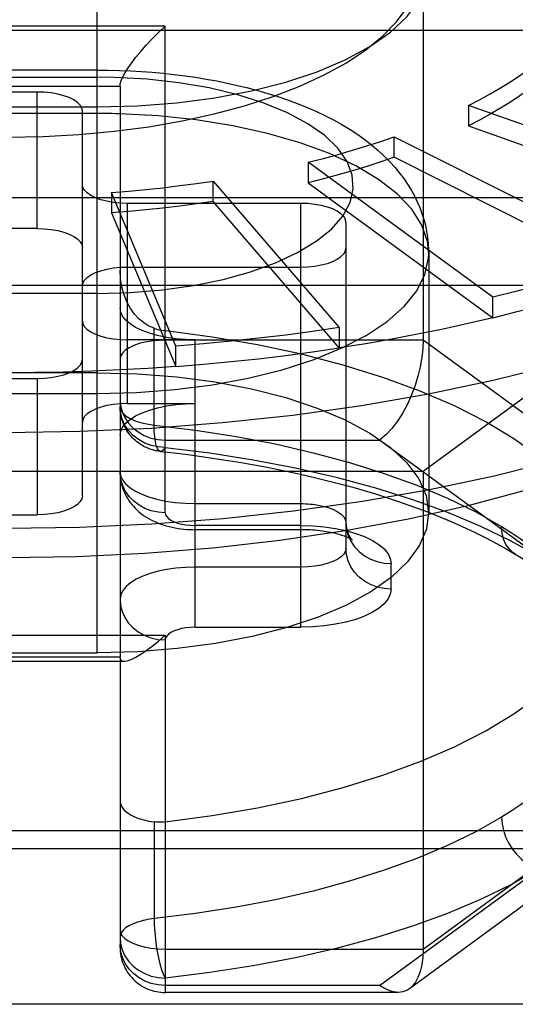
# Model space of a CAD drawing. Header units: inches. Extents: x 0 to 198, y 0 to 128.
# Tile 77 of 102: x 85.491 to 85.62, y 89.139 to 89.397. Entities that reach past the tile are written whole.
import ezdxf

# ---------------------------------------------------------------- set-up
doc = ezdxf.new("R2010")
doc.units = ezdxf.units.IN
doc.header["$LTSCALE"] = 10.8720930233
doc.header["$MEASUREMENT"] = 0
doc.linetypes.add('HIDDEN', pattern=[0.2, 0.1, -0.1])
doc.layers.get('0').update_dxf_attribs({"linetype": 'CONTINUOUS'})
doc.layers.add('DEFAULT_2', color=8, linetype='HIDDEN')

msp = doc.modelspace()

# ---------------------------------------------------------------- linework, layer by layer
at = {"color": 3, "linetype": 'Continuous'}
msp.add_line((41.3727865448, 89.3940006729), (89.8527865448, 89.3940006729), dxfattribs=at)
at = {"layer": 'DEFAULT_2', "color": 8, "linetype": 'HIDDEN'}
for p, q in [((85.5108574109, 89.231245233), (85.5108574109, 89.53022574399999)), ((85.5960267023, 89.43787638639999), (85.5960267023, 89.3129914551)), ((85.52860544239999, 89.3950586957), (85.4459282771, 89.3950586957)), ((85.52860544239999, 89.2678589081), (85.52860544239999, 89.3950586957)), ((85.5108574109, 89.3836151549), (85.4636133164, 89.3836151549)), ((85.4636150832, 89.38177082), (85.5108375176, 89.3817708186)), ((85.5153329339, 89.3817074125), (85.5108375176, 89.3817708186)), ((85.4577393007, 89.37936271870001), (85.5167944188, 89.37936271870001)), ((85.5167944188, 89.37936271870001), (85.5167944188, 89.15423061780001)), ((85.4951408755, 89.3778605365), (85.479392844, 89.3778605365)), ((85.4951408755, 89.3421791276), (85.4951408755, 89.3778605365)), ((85.4636133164, 89.37397086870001), (85.5108574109, 89.37397086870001)), ((85.5069518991, 89.27229736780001), (85.5069518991, 89.37286898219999)), ((85.6079037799, 89.3743587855), (85.6079037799, 89.3690065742)), ((85.6817938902, 89.3481559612), (85.6079037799, 89.3743587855)), ((85.6079037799, 89.3690065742), (85.6817938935, 89.3428037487)), ((85.588493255, 89.3608033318), (85.588493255, 89.3661555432)), ((85.588493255, 89.3661555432), (85.6504944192, 89.3349282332)), ((85.650494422, 89.3295760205), (85.588493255, 89.3608033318)), ((85.56600701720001, 89.3595014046), (85.56600701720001, 89.3541491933)), ((85.6142353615, 89.324198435), (85.56600701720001, 89.3595014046)), ((85.7047865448, 89.3582645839), (85.5960267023, 89.2786527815)), ((85.5411282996, 89.34924634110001), (85.5411282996, 89.3545985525)), ((85.5411282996, 89.3545985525), (85.5741184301, 89.316292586)), ((85.56600701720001, 89.3541491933), (85.6142353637, 89.31884622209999)), ((85.6466841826, 89.3502106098), (85.32778654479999, 89.3502106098)), ((85.5146130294, 89.3515959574), (85.5146130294, 89.3462437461)), ((85.5313625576, 89.3114509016), (85.5146130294, 89.3515959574)), ((85.5640385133, 89.34874313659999), (85.5187629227, 89.34874313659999)), ((85.5187629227, 89.2964232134), (85.5187629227, 89.34874313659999)), ((85.5741184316, 89.310940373), (85.5411282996, 89.34924634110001)), ((85.5640385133, 89.23790954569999), (85.5640385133, 89.34874313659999)), ((85.5146130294, 89.3462437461), (85.5313625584, 89.3060986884)), ((85.4951408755, 89.3421791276), (85.479392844, 89.3421791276)), ((85.5758495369, 89.3437515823), (85.5758495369, 89.258597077)), ((85.59747158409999, 89.3356446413), (85.59747158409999, 89.2678499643)), ((85.5187629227, 89.3321046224), (85.5640385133, 89.3321046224)), ((85.1737889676, 89.32738302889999), (85.8006817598, 89.32738302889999)), ((85.5108556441, 89.32519987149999), (85.4636332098, 89.32519987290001)), ((85.614235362, 89.3188462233), (85.614235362, 89.32419843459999)), ((85.5741184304, 89.3162925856), (85.5741184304, 89.3109403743)), ((85.5257212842, 89.2907827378), (85.5257212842, 89.3160837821)), ((85.53647945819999, 89.3130617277), (85.5187629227, 89.3130617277)), ((85.5960267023, 89.3129914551), (85.52860544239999, 89.3129914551)), ((85.5313625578, 89.3060986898), (85.5313625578, 89.3114509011)), ((85.53647945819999, 89.23790954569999), (85.53647945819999, 89.3130617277)), ((85.7047865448, 89.23337965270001), (85.5960267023, 89.3129914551)), ((85.5108574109, 89.3044546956), (85.4636133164, 89.3044546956)), ((85.479392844, 89.30298722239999), (85.4951408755, 89.30298722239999)), ((85.4951408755, 89.30298722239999), (85.4951408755, 89.2673058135)), ((85.5187629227, 89.2964232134), (85.53647945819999, 89.2964232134)), ((85.52860544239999, 89.2868314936), (85.5846615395, 89.2868314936)), ((85.6262465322, 89.25639155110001), (85.5846615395, 89.2868314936)), ((85.5960267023, 89.2786527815), (85.37850701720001, 89.2786527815)), ((85.5960267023, 89.2786527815), (85.5960267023, 89.1537678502)), ((85.53647945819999, 89.27024403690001), (85.5640385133, 89.27024403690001)), ((85.479392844, 89.2673058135), (85.4951408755, 89.2673058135)), ((85.5640385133, 89.2634245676), (85.5364794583, 89.2634245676)), ((85.5640372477, 89.2645311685), (85.53647954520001, 89.2645311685)), ((85.5876605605, 89.2478931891), (85.5876605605, 89.25454752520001)), ((85.5640385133, 89.2536055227), (85.53647945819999, 89.2536055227)), ((85.53647954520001, 89.23790954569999), (85.5640372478, 89.23790954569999)), ((85.4459282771, 89.2358350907), (85.52860544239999, 89.2358350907)), ((85.52860544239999, 89.2358350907), (85.52860544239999, 89.1424020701)), ((85.4636133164, 89.231245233), (85.5108574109, 89.231245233)), ((85.5960267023, 89.1537678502), (85.7047865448, 89.23337965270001)), ((85.4565797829, 89.2290156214), (85.51795391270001, 89.2290156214)), ((85.5167944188, 89.2301222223), (85.4577393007, 89.2301222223)), ((85.6975332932, 89.22031350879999), (85.5924387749, 89.14338471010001)), ((85.5257212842, 89.1870050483), (85.5257212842, 89.161704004)), ((85.8006817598, 89.1846573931), (85.1737889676, 89.1846573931)), ((85.159271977, 89.18007027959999), (85.8151987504, 89.18007027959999)), ((85.5846615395, 89.14424640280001), (85.6262457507, 89.1746858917)), ((85.52860544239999, 89.1537678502), (85.5960267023, 89.1537678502)), ((85.5846615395, 89.14424640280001), (85.52860544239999, 89.14424640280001)), ((85.5894210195, 89.14240206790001), (85.52860544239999, 89.14240206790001)), ((85.8151987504, 89.1393113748), (85.159271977, 89.1393113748))]:
    msp.add_line(p, q, dxfattribs=at)
for points in [[(85.4872668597, 89.3660307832), (85.4967255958, 89.3662063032), (85.506049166, 89.3667245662), (85.5152744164, 89.3675895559), (85.5242908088, 89.36878932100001), (85.5330251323, 89.370320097), (85.54140225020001, 89.37216130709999), (85.5493268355, 89.37429294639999), (85.55678624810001, 89.3767095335), (85.5637631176, 89.3794093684), (85.57017630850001, 89.3823611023), (85.5759511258, 89.38554267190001), (85.5810508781, 89.3889245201), (85.5854209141, 89.3924795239), (85.58904041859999, 89.3961783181), (85.59187344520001, 89.39999245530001), (85.5939107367, 89.4038920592), (85.595130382, 89.4078475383), (85.5955344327, 89.4117869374)], [(85.5108574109, 89.37397086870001), (85.5213877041, 89.3742454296), (85.5316145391, 89.37503757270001), (85.5416112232, 89.3763596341), (85.5511578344, 89.378174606), (85.56009803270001, 89.3804661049), (85.5683143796, 89.3831845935), (85.5756556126, 89.3862871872), (85.5820668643, 89.3897375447), (85.5874702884, 89.3935089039), (85.59178355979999, 89.39752964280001), (85.59490278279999, 89.401741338), (85.5968148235, 89.406077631), (85.59746561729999, 89.4105770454)], [(85.7530148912, 89.40108227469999), (85.7522638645, 89.3926446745), (85.75017140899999, 89.3846968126), (85.7467460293, 89.3768320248), (85.74200509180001, 89.3690901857), (85.73597263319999, 89.36151054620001), (85.7286792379, 89.35413153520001), (85.7201618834, 89.3469905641), (85.7104637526, 89.3401238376), (85.6996340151, 89.33356617), (85.6877275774, 89.3273508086), (85.67480480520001, 89.32150926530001), (85.6609312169, 89.3160711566), (85.64617715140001, 89.31106405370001), (85.6306174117, 89.3065133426), (85.6143308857, 89.30244209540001), (85.5974001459, 89.2988709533), (85.5799110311, 89.2958180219), (85.5619522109, 89.2932987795), (85.5436147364, 89.29132599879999), (85.5249915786, 89.2899096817), (85.5061771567, 89.28905700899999), (85.4872668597, 89.28877230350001)], [(85.5167944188, 89.37936271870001), (85.5168784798, 89.38003487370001), (85.51713425, 89.38085941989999), (85.5175624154, 89.3818277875), (85.5181609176, 89.3829317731), (85.5189290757, 89.3841587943), (85.5198634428, 89.385500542), (85.5209626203, 89.3869447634), (85.5222197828, 89.38847897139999), (85.5236365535, 89.39008954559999), (85.5251861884, 89.3917458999), (85.5268392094, 89.39341562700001), (85.52860544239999, 89.3950586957)], [(85.5108574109, 89.3836151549), (85.5137433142, 89.3835917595), (85.5166274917, 89.3835215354), (85.5195069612, 89.3834044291), (85.5223783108, 89.38324041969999), (85.5252369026, 89.383029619), (85.5280835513, 89.382771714), (85.53091896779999, 89.38246614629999), (85.5337385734, 89.3821128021), (85.53653841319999, 89.3817115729), (85.5393174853, 89.3812619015), (85.5420733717, 89.38076332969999), (85.5448062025, 89.38021478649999), (85.5475177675, 89.3796145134), (85.5501999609, 89.37896277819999), (85.5528425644, 89.378260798), (85.5554549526, 89.3775044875), (85.5580493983, 89.37668746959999), (85.5606035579, 89.3758138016), (85.56309560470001, 89.3748892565), (85.5655423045, 89.373905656), (85.5679627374, 89.3728510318), (85.5703220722, 89.3717362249), (85.5725926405, 89.37057271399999), (85.57478587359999, 89.3693535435), (85.5769153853, 89.3680678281), (85.5789447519, 89.3667352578), (85.5808452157, 89.3653774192), (85.5826294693, 89.3639897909), (85.5842971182, 89.3625768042), (85.5858584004, 89.36113353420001), (85.5873327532, 89.35964262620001), (85.5886845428, 89.3581433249), (85.5898787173, 89.3566900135), (85.5909648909, 89.3552385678), (85.5919719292, 89.3537550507), (85.5928936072, 89.3522493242), (85.5937352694, 89.35071321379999), (85.59448678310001, 89.34916729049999), (85.5951407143, 89.3476367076), (85.5957086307, 89.3461060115), (85.5961953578, 89.3445690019), (85.5966036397, 89.3430206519), (85.5969355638, 89.3414516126), (85.5971888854, 89.3398676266), (85.5973624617, 89.338270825), (85.5974551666, 89.3366637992), (85.59747158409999, 89.335644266)], [(85.6079037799, 89.3743587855), (85.610798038, 89.375860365), (85.6135854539, 89.37739557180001), (85.6162671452, 89.3789650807), (85.618839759, 89.38056686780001), (85.6212999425, 89.3821989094), (85.6236488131, 89.3838618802)], [(85.5108556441, 89.32519987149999), (85.5195144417, 89.3254412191), (85.5278846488, 89.32613065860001), (85.53603019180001, 89.32727988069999), (85.5437592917, 89.3288538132), (85.5509350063, 89.3308353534), (85.5574567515, 89.33318228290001), (85.5632024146, 89.33586379), (85.5680996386, 89.3388285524), (85.5720486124, 89.3420339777), (85.5750095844, 89.34542306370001), (85.5769112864, 89.3489444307), (85.57774845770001, 89.3525386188), (85.57748214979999, 89.35614843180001), (85.5761421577, 89.3597156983), (85.5737243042, 89.36318094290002), (85.570291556, 89.3664908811), (85.5658745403, 89.3695875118), (85.5605660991, 89.3724255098), (85.554430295, 89.3749516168), (85.5475840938, 89.3771316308), (85.5401210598, 89.3789205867), (85.5321754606, 89.38029751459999), (85.5239334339, 89.38122196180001), (85.5153329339, 89.3817074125)], [(85.6236488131, 89.3785096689), (85.6212999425, 89.3768466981), (85.618839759, 89.37521465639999), (85.6162671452, 89.3736128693), (85.6135854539, 89.37204336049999), (85.610798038, 89.3705081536), (85.6079037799, 89.3690065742)], [(85.5069518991, 89.37286898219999), (85.5067978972, 89.3736625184), (85.50636998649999, 89.3744163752), (85.5056576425, 89.37513862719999), (85.5046924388, 89.3758050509), (85.5034905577, 89.37639792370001), (85.5020876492, 89.3769058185), (85.5005107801, 89.3773136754), (85.4988018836, 89.3776146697), (85.4970182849, 89.3777954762), (85.4951408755, 89.3778605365)], [(85.5166536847, 89.3721673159), (85.5156887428, 89.3721923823), (85.5147231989, 89.37221289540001), (85.5137571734, 89.3722288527), (85.5127907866, 89.37224025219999), (85.511824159, 89.3722470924), (85.4636133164, 89.3722493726)], [(85.59747158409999, 89.3356446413), (85.5971605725, 89.338743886), (85.5956926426, 89.3430253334), (85.5930397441, 89.3472036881), (85.5892389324, 89.3512205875), (85.5843432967, 89.35501992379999), (85.5784212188, 89.3585486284), (85.5715554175, 89.3617574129), (85.5638417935, 89.3646014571), (85.55538808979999, 89.367041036), (85.5463123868, 89.36904207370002), (85.5367414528, 89.37057661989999), (85.5268089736, 89.37162324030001), (85.5166536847, 89.3721673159)], [(85.56600701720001, 89.3595014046), (85.5699419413, 89.3604940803), (85.5738036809, 89.36153379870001), (85.5775938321, 89.3626210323), (85.5813076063, 89.363754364), (85.5849402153, 89.3649323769), (85.588493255, 89.3661555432)], [(85.588493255, 89.3608033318), (85.5849402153, 89.35958016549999), (85.5813076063, 89.35840215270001), (85.5775938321, 89.3572688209), (85.5738036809, 89.3561815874), (85.5699419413, 89.35514186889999), (85.56600701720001, 89.3541491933)], [(85.5187629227, 89.34874313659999), (85.5168852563, 89.34880822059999), (85.5151014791, 89.3489890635), (85.5133924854, 89.3492901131), (85.5118155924, 89.3496980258), (85.5104127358, 89.3502059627), (85.50921095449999, 89.3507988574), (85.5082458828, 89.35146527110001), (85.5075336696, 89.352187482), (85.507105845, 89.3529412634), (85.5069518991, 89.3537346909)], [(85.5146130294, 89.3515959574), (85.5191140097, 89.35195999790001), (85.5235842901, 89.3523788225), (85.52802575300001, 89.3528526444), (85.5324327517, 89.3533808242), (85.5367996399, 89.3539627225), (85.5411282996, 89.3545985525)], [(85.5411282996, 89.34924634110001), (85.5367996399, 89.34861051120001), (85.5324327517, 89.34802861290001), (85.52802575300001, 89.3475004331), (85.5235842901, 89.3470266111), (85.5191140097, 89.3466077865), (85.5146130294, 89.3462437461)], [(85.5758495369, 89.3437515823), (85.575695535, 89.3445451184), (85.5752676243, 89.34529897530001), (85.5745552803, 89.3460212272), (85.5735900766, 89.34668765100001), (85.5723881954, 89.3472805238), (85.570985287, 89.3477884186), (85.5694084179, 89.34819627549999), (85.5676995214, 89.34849726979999), (85.5659159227, 89.3486780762), (85.5640385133, 89.34874313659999)], [(85.4951408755, 89.3421791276), (85.49701854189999, 89.3421140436), (85.4988023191, 89.3419332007), (85.5005113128, 89.3416321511), (85.5020882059, 89.3412242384), (85.5034910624, 89.3407163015), (85.5046928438, 89.3401234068), (85.5056579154, 89.3394569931), (85.5063701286, 89.33873478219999), (85.50679795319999, 89.3379810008), (85.5069518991, 89.3371875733)], [(85.5640385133, 89.3321046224), (85.5659161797, 89.3321697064), (85.5676999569, 89.3323505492), (85.5694089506, 89.3326515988), (85.5709858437, 89.3330595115), (85.57238870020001, 89.3335674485), (85.57359048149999, 89.3341603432), (85.5745555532, 89.3348267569), (85.5752677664, 89.3355489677), (85.575695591, 89.3363027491), (85.5758495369, 89.3370961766)], [(85.5108574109, 89.29903991), (85.52107608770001, 89.2992955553), (85.5311520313, 89.3000589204), (85.5409445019, 89.3013193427), (85.5503167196, 89.3030592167), (85.5591377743, 89.3052542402), (85.5672844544, 89.3078737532), (85.5746429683, 89.3108811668), (85.5811105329, 89.31423447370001), (85.58659681, 89.3178868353), (85.5910251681, 89.3217872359), (85.5943337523, 89.3258811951), (85.5964763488, 89.33011152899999), (85.5974230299, 89.33441914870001), (85.59747158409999, 89.335644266)], [(85.6504944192, 89.3349282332), (85.6447651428, 89.3329558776), (85.63890756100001, 89.3310563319), (85.6329191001, 89.32922883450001), (85.62680748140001, 89.3274756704), (85.6205804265, 89.3257991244), (85.6142353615, 89.324198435)], [(85.5069518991, 89.32711306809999), (85.507105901, 89.3279066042), (85.5075338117, 89.328660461), (85.5082461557, 89.32938271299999), (85.5092113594, 89.3300491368), (85.5104132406, 89.33064200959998), (85.511816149, 89.3311499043), (85.5133930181, 89.3315577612), (85.5151019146, 89.3318587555), (85.5168855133, 89.332039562), (85.5187629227, 89.3321046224)], [(85.52572121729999, 89.3160838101), (85.5243377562, 89.3166699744), (85.523004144, 89.31748582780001), (85.5217467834, 89.3185262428), (85.5205792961, 89.31978953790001), (85.5195184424, 89.3212786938), (85.5185963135, 89.32297170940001), (85.5178409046, 89.3248459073), (85.5172737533, 89.3268784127), (85.5169174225, 89.3290392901), (85.5167944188, 89.33130459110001)], [(85.6142353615, 89.3188462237), (85.6205778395, 89.3204462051), (85.626807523, 89.32212346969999), (85.63291914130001, 89.3238765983), (85.6389075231, 89.3257041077), (85.6447676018, 89.3276044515), (85.6504944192, 89.32957602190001)], [(85.53647945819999, 89.3130617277), (85.5338797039, 89.3131358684), (85.5313710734, 89.31334674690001), (85.5289340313, 89.3136980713), (85.5266271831, 89.31417871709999), (85.52449243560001, 89.31478309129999), (85.5225603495, 89.31549830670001), (85.5208679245, 89.3163148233), (85.5194377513, 89.3172170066), (85.51830033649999, 89.3181919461), (85.51746893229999, 89.3192219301), (85.5169698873, 89.320282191), (85.5167944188, 89.3213809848)], [(85.6142353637, 89.31884622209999), (85.6077827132, 89.31732428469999), (85.6012336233, 89.315883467), (85.5945852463, 89.314523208), (85.5878461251, 89.31324519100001), (85.5810248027, 89.3120510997), (85.5741184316, 89.310940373)], [(85.5069518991, 89.3180532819), (85.507105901, 89.3172597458), (85.5075338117, 89.316505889), (85.5082461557, 89.31578363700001), (85.5092113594, 89.3151172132), (85.5104132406, 89.31452434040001), (85.511816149, 89.31401644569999), (85.5133930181, 89.3136085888), (85.5151019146, 89.3133075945), (85.5168855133, 89.31312678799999), (85.5187629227, 89.3130617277)], [(85.5741184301, 89.316292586), (85.5671384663, 89.3152673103), (85.5600968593, 89.3143289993), (85.5529905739, 89.3134773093), (85.5458287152, 89.3127132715), (85.5386203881, 89.31203791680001), (85.5313625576, 89.3114509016)], [(85.5257212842, 89.3160837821), (85.5261963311, 89.3159339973), (85.52667406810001, 89.31580116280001), (85.52715487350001, 89.315685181), (85.5276375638, 89.3155862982), (85.5281209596, 89.31550476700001)], [(85.6447471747, 89.2512203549), (85.6442148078, 89.2566700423), (85.6426503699, 89.2620447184), (85.6400429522, 89.2673615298), (85.636425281, 89.2725690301), (85.6318130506, 89.27763195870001), (85.626246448, 89.2825189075), (85.6197537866, 89.28719619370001), (85.6123863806, 89.2916353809), (85.6041845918, 89.29580504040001), (85.5952095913, 89.299680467), (85.5855128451, 89.3032332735), (85.5751638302, 89.30644307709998), (85.5642237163, 89.30928524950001), (85.5527688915, 89.31174414), (85.5409082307, 89.3137929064), (85.5281209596, 89.31550476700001)], [(85.4872668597, 89.2637953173), (85.50622510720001, 89.26408147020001), (85.5250867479, 89.2649384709), (85.543755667, 89.26636195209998), (85.5621367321, 89.2683446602), (85.5801362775, 89.27087649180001), (85.5976625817, 89.27394454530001), (85.6146263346, 89.27753318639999), (85.6309410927, 89.2816241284), (85.6465237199, 89.28619652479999), (85.6612948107, 89.29122707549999), (85.6751790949, 89.2966901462), (85.6881058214, 89.3025578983), (85.7000091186, 89.30880043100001), (85.7053907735, 89.3119508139)], [(85.52860544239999, 89.3129914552), (85.52674920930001, 89.312929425), (85.524967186, 89.3127487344), (85.52331041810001, 89.312461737), (85.52177878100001, 89.31207322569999), (85.5203798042, 89.311581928), (85.51916197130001, 89.31099784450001), (85.5181608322, 89.3103304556), (85.5174142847, 89.3095957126), (85.5169519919, 89.3088125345), (85.5167944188, 89.3079999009)], [(85.5960267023, 89.3129914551), (85.5959434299, 89.3107787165), (85.5956922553, 89.3084509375), (85.59527165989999, 89.30604301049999), (85.5946806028, 89.3035842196), (85.5939221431, 89.3011063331), (85.5929989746, 89.298650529), (85.5919213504, 89.29625817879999), (85.590696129, 89.2939716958), (85.5893377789, 89.2918329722), (85.5878622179, 89.2898965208), (85.5862872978, 89.2882165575), (85.5846615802, 89.28683152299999)], [(85.5313625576, 89.3060986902), (85.5386173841, 89.3066854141), (85.5458287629, 89.3073610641), (85.5529905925, 89.30812506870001), (85.56009681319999, 89.30897678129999), (85.56714141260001, 89.3099154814), (85.5741184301, 89.3109403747)], [(85.5313625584, 89.3060986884), (85.5240673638, 89.3056012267), (85.516747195, 89.3051939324), (85.509398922, 89.3048766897), (85.502031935, 89.3046498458), (85.49465562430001, 89.30451374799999), (85.4872668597, 89.30446828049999)], [(85.4951408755, 89.30298722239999), (85.49701854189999, 89.30305230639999), (85.4988023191, 89.3032331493), (85.5005113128, 89.3035341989), (85.5020882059, 89.3039421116), (85.5034910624, 89.3044500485), (85.5046928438, 89.3050429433), (85.5056579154, 89.30570935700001), (85.5063701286, 89.3064315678), (85.50679795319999, 89.3071853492), (85.5069518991, 89.3079787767)], [(85.5108574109, 89.3044546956), (85.5213877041, 89.30418013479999), (85.5316145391, 89.3033879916), (85.5416112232, 89.3020659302), (85.5511578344, 89.3002509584), (85.56009803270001, 89.2979594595), (85.5683143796, 89.2952409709), (85.5756556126, 89.29213837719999), (85.5820668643, 89.28868801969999), (85.5874702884, 89.28491666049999), (85.59178355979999, 89.28089592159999), (85.59490278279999, 89.2766842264), (85.5968148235, 89.2723479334), (85.59746561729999, 89.267848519)], [(85.4578170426, 89.2991219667), (85.4587819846, 89.2990969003), (85.4597475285, 89.29907638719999), (85.460713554, 89.2990604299), (85.4616799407, 89.29904903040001), (85.4626465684, 89.2990421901), (85.5108574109, 89.29903991)], [(85.4872668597, 89.25614570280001), (85.5053949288, 89.2564346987), (85.5233211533, 89.2572888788), (85.5410971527, 89.25871347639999), (85.558568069, 89.26069279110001), (85.5756282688, 89.26322014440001), (85.5921816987, 89.2662737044), (85.6081126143, 89.2698339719), (85.6233744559, 89.2738872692), (85.63791814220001, 89.27842568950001), (85.6516354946, 89.2834124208), (85.6644222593, 89.2888198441), (85.6762175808, 89.29461247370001), (85.6855963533, 89.2999323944)], [(85.5187629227, 89.2964232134), (85.5168852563, 89.2963581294), (85.5151014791, 89.2961772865), (85.5133924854, 89.2958762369), (85.5118155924, 89.2954683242), (85.5104127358, 89.2949603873), (85.50921095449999, 89.2943674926), (85.5082458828, 89.2937010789), (85.5075336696, 89.29297886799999), (85.507105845, 89.2922250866), (85.5069518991, 89.2914316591)], [(85.5167944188, 89.2975359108), (85.51694119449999, 89.295853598), (85.5173687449, 89.29423853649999), (85.51804783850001, 89.2927369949), (85.5189671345, 89.2913488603), (85.5201296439, 89.2900809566), (85.5215117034, 89.2889772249), (85.5230908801, 89.2880698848), (85.5248294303, 89.28739328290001), (85.5266825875, 89.2869743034), (85.52860544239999, 89.2868314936)], [(85.5167944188, 89.28810395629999), (85.5169698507, 89.2892026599), (85.5174688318, 89.29026285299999), (85.5183001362, 89.2912927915), (85.5194374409, 89.2922677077), (85.5208675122, 89.293169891), (85.5225598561, 89.2939864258), (85.52449189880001, 89.2947016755), (85.5266266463, 89.2953060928), (85.5289335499, 89.2957867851), (85.5313706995, 89.2961381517), (85.5338794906, 89.29634905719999), (85.53647945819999, 89.2964232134)], [(85.52860544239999, 89.2849187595), (85.5267577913, 89.28505054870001), (85.5249556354, 89.2854426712), (85.5232433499, 89.2860854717), (85.5216630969, 89.2869631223), (85.5202537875, 89.2880540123), (85.5190501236, 89.2893312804), (85.5180817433, 89.29076347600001), (85.51737249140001, 89.2923153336), (85.51693983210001, 89.2939486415), (85.5167944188, 89.29562318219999)], [(85.527355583, 89.28387847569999), (85.52705786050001, 89.2839139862), (85.5267616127, 89.2839569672), (85.5264657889, 89.28400758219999), (85.5261700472, 89.284065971), (85.5258746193, 89.28413219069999), (85.5255777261, 89.2842068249), (85.5252781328, 89.2842905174), (85.5249750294, 89.2843839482), (85.52466760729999, 89.2844879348), (85.52435519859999, 89.2846033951), (85.5240373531, 89.2847313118), (85.52371324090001, 89.2848729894), (85.5233824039, 89.285029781), (85.5230440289, 89.2852034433), (85.52269794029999, 89.285395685), (85.5223428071, 89.2856092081), (85.52197604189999, 89.28584814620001), (85.5216028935, 89.2861118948), (85.521225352, 89.28640176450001), (85.5208515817, 89.2867137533), (85.5204897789, 89.2870420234), (85.520139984, 89.2873869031), (85.5198051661, 89.2877456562), (85.5194838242, 89.28812009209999), (85.5191740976, 89.2885133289), (85.5188809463, 89.28891986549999), (85.5186086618, 89.28933313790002), (85.5183543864, 89.28975665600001), (85.5181173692, 89.2901917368), (85.5178971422, 89.2906399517), (85.5176920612, 89.29110672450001), (85.5175069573, 89.2915828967), (85.5173457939, 89.292056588), (85.5172042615, 89.29253880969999), (85.5170800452, 89.29304141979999), (85.51697739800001, 89.2935522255), (85.51689835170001, 89.29405975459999), (85.51684129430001, 89.2945719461), (85.5168062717, 89.2950941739), (85.5167944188, 89.29562318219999)], [(85.5167944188, 89.29562318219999), (85.516897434, 89.29496536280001), (85.5172052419, 89.29431814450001), (85.5177137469, 89.2936924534), (85.51841345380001, 89.29310076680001), (85.5192894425, 89.29255483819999), (85.5203270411, 89.29206293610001), (85.5215081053, 89.2916333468), (85.5228144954, 89.2912727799), (85.5242272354, 89.29098724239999), (85.5257212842, 89.2907827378)], [(85.5257212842, 89.2907827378), (85.5365534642, 89.28945395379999), (85.54713279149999, 89.2878009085), (85.5574049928, 89.28583208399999), (85.5673173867, 89.28355757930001), (85.5768191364, 89.2809890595), (85.585861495, 89.2781397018), (85.5943980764, 89.275023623), (85.6023850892, 89.27165830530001), (85.609781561, 89.2680625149), (85.616549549, 89.26425421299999)], [(85.527355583, 89.28387847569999), (85.5272960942, 89.2838879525), (85.5269102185, 89.284117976), (85.5265660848, 89.2846312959), (85.5262721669, 89.2854152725), (85.5260357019, 89.2864506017), (85.5258625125, 89.28771179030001), (85.5257568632, 89.2891677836), (85.52572135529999, 89.29078273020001)], [(85.52860544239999, 89.2849187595), (85.5281542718, 89.2842933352), (85.52771421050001, 89.2839468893), (85.527355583, 89.28387847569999)], [(85.527355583, 89.28387847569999), (85.5309475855, 89.2834778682), (85.5345141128, 89.2830433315), (85.5380533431, 89.28257516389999), (85.5415629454, 89.2820737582), (85.5450406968, 89.28153953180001), (85.5484846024, 89.2809729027), (85.5518926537, 89.28037432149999), (85.5552628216, 89.2797442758), (85.5585931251, 89.2790832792), (85.561881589, 89.2783918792), (85.56512628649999, 89.2776706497), (85.5683252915, 89.27692020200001), (85.5714767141, 89.27614117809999), (85.574578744, 89.27533423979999), (85.577629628, 89.27450007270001), (85.5806275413, 89.2736394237), (85.58357074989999, 89.27275305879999), (85.5864575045, 89.2718417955), (85.5892861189, 89.27090648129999), (85.59205498, 89.26994799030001), (85.5947625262, 89.2689672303), (85.5974072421, 89.26796514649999), (85.5999876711, 89.2669427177), (85.602502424, 89.26590095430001), (85.6049501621, 89.2648409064), (85.60732964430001, 89.2637636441), (85.609639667, 89.2626702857), (85.6118791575, 89.261561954), (85.6140470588, 89.2604398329), (85.6161425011, 89.25930508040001), (85.6181645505, 89.25815896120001), (85.6201127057, 89.257002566)], [(85.52860544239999, 89.2849187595), (85.540278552, 89.2834856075), (85.5516222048, 89.2817133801), (85.5626642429, 89.27959623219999), (85.57332114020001, 89.2771516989), (85.5835349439, 89.2743898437), (85.5932567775, 89.2713272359), (85.60243268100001, 89.2679773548), (85.6110199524, 89.2643595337), (85.6189503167, 89.2605005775), (85.6262465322, 89.25639155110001)], [(85.52860544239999, 89.2678588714), (85.5267492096, 89.26799189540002), (85.52496718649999, 89.2683793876), (85.52331041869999, 89.26899485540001), (85.5217787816, 89.26982802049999), (85.5203798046, 89.27088161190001), (85.51916197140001, 89.2721341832), (85.5181608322, 89.2735654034), (85.5174142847, 89.2751410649), (85.5169519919, 89.2768205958), (85.5167944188, 89.2785632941)], [(85.5167944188, 89.2785632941), (85.5168075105, 89.2779751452), (85.51684683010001, 89.2773872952), (85.516912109, 89.27680304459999), (85.5170041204, 89.2762173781), (85.517125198, 89.27562315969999), (85.5172743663, 89.2750309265), (85.51744882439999, 89.2744511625), (85.5176508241, 89.27387579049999), (85.5178842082, 89.2732972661), (85.5181459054, 89.2727261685), (85.5184307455, 89.27217305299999), (85.5187435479, 89.2716281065), (85.51909165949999, 89.27108158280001), (85.5194680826, 89.2705471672), (85.5198634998, 89.2700371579), (85.5202854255, 89.26954094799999), (85.52074179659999, 89.2690510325), (85.5212278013, 89.2685746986), (85.5217422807, 89.26811419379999), (85.5222802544, 89.26767431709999), (85.5228354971, 89.2672593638), (85.5234080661, 89.2668681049), (85.52399484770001, 89.26650147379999), (85.5245999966, 89.2661559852), (85.52522571, 89.2658301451), (85.5258777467, 89.2655213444), (85.5265639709, 89.26522715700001), (85.5272837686, 89.264949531), (85.5280463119, 89.26468703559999), (85.5288314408, 89.26444797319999), (85.52962202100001, 89.2642367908), (85.530413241, 89.26405304), (85.5311916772, 89.26389753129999), (85.5319630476, 89.2637668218), (85.53272841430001, 89.26365907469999), (85.53348786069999, 89.2635729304), (85.5342410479, 89.26350728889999), (85.5349898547, 89.2634610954), (85.5357362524, 89.26343364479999), (85.5364794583, 89.2634245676)], [(85.5167944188, 89.2785632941), (85.5169649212, 89.2774707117), (85.5174620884, 89.2764149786), (85.5182547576, 89.2754188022), (85.5193328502, 89.2744768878), (85.5207035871, 89.2735874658), (85.5223495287, 89.27277102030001), (85.5242594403, 89.2720411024), (85.526398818, 89.27141765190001), (85.5287236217, 89.27091696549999), (85.5312043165, 89.2705483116), (85.5338053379, 89.2703211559), (85.53647945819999, 89.27024403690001)], [(85.5069518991, 89.27229736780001), (85.5067978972, 89.2715038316), (85.50636998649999, 89.2707499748), (85.5056576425, 89.27002772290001), (85.5046924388, 89.2693612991), (85.5034905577, 89.26876842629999), (85.5020876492, 89.26826053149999), (85.5005107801, 89.2678526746), (85.4988018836, 89.2675516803), (85.4970182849, 89.26737087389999), (85.4951408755, 89.2673058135)], [(85.5640385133, 89.27024403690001), (85.5646566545, 89.27023719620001), (85.56527310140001, 89.2702166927), (85.5658861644, 89.2701825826), (85.56649416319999, 89.27013495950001), (85.5670954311, 89.2700739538), (85.5676883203, 89.2699997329)], [(85.5676883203, 89.2699997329), (85.5694006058, 89.26969999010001), (85.5709808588, 89.2692907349), (85.5723901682, 89.26878204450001), (85.5735938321, 89.26818644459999), (85.5745622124, 89.2675186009), (85.5752714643, 89.2667949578), (85.57570412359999, 89.2660333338), (85.5758495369, 89.2652524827)], [(85.59746561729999, 89.267848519), (85.59687406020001, 89.2635590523), (85.5950268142, 89.2592260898), (85.591971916, 89.25501467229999), (85.5877232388, 89.25098613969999), (85.5823699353, 89.2471981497), (85.5759784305, 89.2437170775), (85.56863078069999, 89.2405781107), (85.5603768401, 89.2378231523), (85.5513796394, 89.2354984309), (85.5417611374, 89.2336590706), (85.5316944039, 89.2323202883), (85.5214198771, 89.2315198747), (85.5108574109, 89.231245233)], [(85.52860544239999, 89.2678589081), (85.5287081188, 89.26732986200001), (85.5289933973, 89.2668272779), (85.5294682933, 89.2663457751), (85.5301117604, 89.26590149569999), (85.53091301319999, 89.2655062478), (85.5318482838, 89.2651676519), (85.5328995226, 89.26489574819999), (85.5340387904, 89.2646950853), (85.5352278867, 89.2645745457), (85.53647954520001, 89.2645311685)], [(85.5758495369, 89.2652524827), (85.5759949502, 89.26357794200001), (85.5764276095, 89.2619446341), (85.5771368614, 89.2603927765), (85.5781052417, 89.2589605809), (85.5793089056, 89.25768331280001), (85.580718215, 89.25659242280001), (85.582298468, 89.2557147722), (85.58401075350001, 89.2550719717), (85.58581290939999, 89.2546798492), (85.5876605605, 89.25454806)], [(85.5758495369, 89.2652524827), (85.5758643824, 89.2647780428), (85.5759077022, 89.26431533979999), (85.57597789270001, 89.263865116), (85.5760716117, 89.2634360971), (85.5761843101, 89.26303509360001), (85.5763115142, 89.2626649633), (85.5764483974, 89.2623282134), (85.5765889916, 89.26202861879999), (85.57672539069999, 89.2617717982), (85.576857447, 89.2615487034), (85.576986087, 89.261351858), (85.5771053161, 89.26118538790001), (85.5772092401, 89.26105185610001), (85.5773001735, 89.260943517), (85.5773802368, 89.2608547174), (85.5774458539, 89.26078678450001), (85.5774947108, 89.26073938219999), (85.5775276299, 89.26070932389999), (85.57754487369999, 89.2606944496), (85.5775467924, 89.2606928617)], [(85.5640372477, 89.2645311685), (85.5671577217, 89.2644421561), (85.5701685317, 89.26418907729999), (85.5730930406, 89.2637674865), (85.5758611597, 89.2631907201), (85.57842283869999, 89.2624654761), (85.5807413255, 89.26160722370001), (85.5827722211, 89.2606274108), (85.5844884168, 89.2595447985), (85.5858532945, 89.2583749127), (85.586850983, 89.25713890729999), (85.5874498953, 89.2558664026), (85.5876605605, 89.25454752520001)], [(85.5775467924, 89.2606928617), (85.5775452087, 89.2606941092), (85.577528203, 89.26070706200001), (85.5774933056, 89.26073227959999), (85.5774397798, 89.26076894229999), (85.57736708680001, 89.26081614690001), (85.5772748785, 89.26087293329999), (85.5771624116, 89.26093863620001), (85.5770290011, 89.26101257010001), (85.57687404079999, 89.2610940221), (85.57669687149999, 89.2611823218), (85.5764970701, 89.26127669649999), (85.5762742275, 89.2613763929), (85.5760279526, 89.2614806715), (85.5757578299, 89.2615888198), (85.57546382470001, 89.26169999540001), (85.5751459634, 89.2618133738), (85.5748041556, 89.261928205), (85.57443826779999, 89.2620437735), (85.5740488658, 89.26215917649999), (85.5736364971, 89.26227357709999), (85.5732017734, 89.2623861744), (85.5727455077, 89.26249617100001), (85.5722682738, 89.2626028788), (85.5717707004, 89.2627056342), (85.5712539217, 89.2628037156), (85.5707190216, 89.2628964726), (85.5701673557, 89.2629832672), (85.5696004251, 89.26306350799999), (85.5690194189, 89.2631367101), (85.5684256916, 89.2632024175), (85.56782062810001, 89.2632602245), (85.5672056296, 89.2633097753), (85.5665823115, 89.2633507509), (85.5659522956, 89.2633828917), (85.565317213, 89.2634059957), (85.56467894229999, 89.2634199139), (85.5640385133, 89.2634245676)], [(85.616549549, 89.26425421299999), (85.61901987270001, 89.26271241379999), (85.6213867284, 89.26113987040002), (85.62364823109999, 89.25953782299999), (85.6258026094, 89.2579075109), (85.62784817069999, 89.25625019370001), (85.6297832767, 89.2545671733)], [(85.6201127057, 89.257002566), (85.6194902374, 89.2574318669), (85.6184918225, 89.2583900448), (85.6176710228, 89.2595785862), (85.6170586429, 89.260972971), (85.616679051, 89.2625407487), (85.61654957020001, 89.2642462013)], [(85.5752714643, 89.25705460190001), (85.5745622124, 89.2563309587), (85.5735938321, 89.255663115), (85.5723901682, 89.25506751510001), (85.5709808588, 89.2545588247), (85.5694006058, 89.2541495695), (85.5676883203, 89.2538498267), (85.5658861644, 89.25366697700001), (85.5640385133, 89.2536055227)], [(85.5758495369, 89.258597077), (85.5758333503, 89.2583358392), (85.57578483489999, 89.2580753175), (85.57570412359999, 89.2578162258), (85.5755914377, 89.25755927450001), (85.575447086, 89.25730516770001), (85.5752714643, 89.25705460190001)], [(85.5876605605, 89.2478926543), (85.58581290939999, 89.2480244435), (85.58401075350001, 89.248416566), (85.582298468, 89.24905936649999), (85.580718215, 89.2499370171), (85.5793089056, 89.2510279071), (85.5781052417, 89.25230517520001), (85.5771368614, 89.2537373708), (85.5764276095, 89.2552892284), (85.5759949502, 89.2569225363), (85.5758495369, 89.258597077)], [(85.6201102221, 89.2570012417), (85.62169514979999, 89.25602273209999), (85.6232438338, 89.2550321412), (85.62468931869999, 89.25406714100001), (85.6260435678, 89.2531223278), (85.6273235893, 89.2521915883), (85.6285250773, 89.25128170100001), (85.629642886, 89.2503992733), (85.6306913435, 89.24953548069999), (85.6316824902, 89.24868688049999), (85.6325759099, 89.2478962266)], [(85.53647945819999, 89.2536055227), (85.533894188, 89.25353346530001), (85.5313961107, 89.2533233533), (85.5290389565, 89.2529883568), (85.5268101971, 89.2525327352), (85.5247056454, 89.25195343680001), (85.5227737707, 89.2512578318), (85.521046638, 89.2504506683), (85.5195714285, 89.2495465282), (85.5183867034, 89.24856402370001), (85.5175143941, 89.2475156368), (85.5169768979, 89.2464163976), (85.5167944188, 89.2452862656)], [(85.52860544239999, 89.1870002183), (85.5409085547, 89.1886478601), (85.5527694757, 89.19069668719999), (85.5642244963, 89.19315564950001), (85.5751647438, 89.19599789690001), (85.5855138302, 89.1992077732), (85.5952105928, 89.2027606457), (85.6041855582, 89.2066361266), (85.61238727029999, 89.21080582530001), (85.619754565, 89.21524503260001), (85.62624709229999, 89.21992231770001), (85.6318135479, 89.2248092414), (85.6364256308, 89.22987212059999), (85.640043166, 89.23507954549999), (85.6426504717, 89.24039625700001), (85.6442148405, 89.2457708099), (85.6447471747, 89.2512203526)], [(85.5876605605, 89.2478931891), (85.5874499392, 89.2465744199), (85.5868511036, 89.24530199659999), (85.5858535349, 89.2440660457), (85.5844887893, 89.24289618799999), (85.5827727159, 89.2418135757), (85.58074191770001, 89.2408337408), (85.57842348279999, 89.2399754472), (85.5758618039, 89.2392501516), (85.57309361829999, 89.2386733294), (85.5701689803, 89.23825168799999), (85.5671579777, 89.2379985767), (85.5640372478, 89.23790954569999)], [(85.5167944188, 89.2452862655), (85.5169411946, 89.24360394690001), (85.517368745, 89.2419888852), (85.5180478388, 89.24048734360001), (85.5189671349, 89.2390992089), (85.5201296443, 89.23783130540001), (85.5215117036, 89.236727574), (85.5230908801, 89.2358202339), (85.5248294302, 89.23514363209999), (85.5266825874, 89.23472465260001), (85.52860544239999, 89.23458184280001)], [(85.53647954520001, 89.23790954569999), (85.5352277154, 89.23786615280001), (85.5340385, 89.2377455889), (85.5328991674, 89.2375448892), (85.5318479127, 89.2372729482), (85.5309126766, 89.2369343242), (85.5301114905, 89.2365390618), (85.5294681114, 89.23609478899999), (85.5289933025, 89.23561331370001), (85.5287080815, 89.2351107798), (85.52860544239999, 89.23458180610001)], [(85.517898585, 89.2290163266), (85.5181608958, 89.22903008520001), (85.5189285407, 89.2291949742), (85.5198633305, 89.229547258), (85.5209616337, 89.2300946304), (85.52221984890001, 89.2308401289), (85.5236342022, 89.2317954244), (85.5251860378, 89.232949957), (85.5268534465, 89.23428956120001), (85.52860544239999, 89.2358350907)], [(85.5167944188, 89.2301222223), (85.51687881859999, 89.22960274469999), (85.51713423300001, 89.2292414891), (85.5175616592, 89.2290485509), (85.517898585, 89.2290163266)], [(85.6297832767, 89.1979355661), (85.6278487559, 89.1962630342), (85.6258035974, 89.19461199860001), (85.6236493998, 89.1929837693), (85.62138781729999, 89.19137961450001), (85.619020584, 89.1898007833), (85.616549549, 89.18824852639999)], [(85.5167944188, 89.1925449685), (85.5169170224, 89.1917298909), (85.5172723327, 89.1909363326), (85.5178381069, 89.1901963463), (85.5185920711, 89.1895153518), (85.5195129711, 89.18889792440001), (85.5205730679, 89.18835660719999), (85.5217404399, 89.1878962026), (85.522998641, 89.1875169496), (85.5243343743, 89.18721772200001), (85.52572121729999, 89.18700504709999)], [(85.616549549, 89.18824852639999), (85.609781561, 89.184430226), (85.6023850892, 89.18082843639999), (85.5943980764, 89.1774621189), (85.585861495, 89.17434704), (85.5768191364, 89.1714976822), (85.5673173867, 89.1689291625), (85.5574049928, 89.16665465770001), (85.54713279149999, 89.1646858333), (85.5365534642, 89.16303278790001)], [(85.616549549, 89.1882405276), (85.6166696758, 89.18652545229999), (85.617019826, 89.1848090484), (85.61757635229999, 89.1831445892), (85.6183303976, 89.18153440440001), (85.6192851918, 89.17998414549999), (85.620420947, 89.178544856), (85.6217185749, 89.1772550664), (85.62314675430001, 89.17615829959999), (85.6246680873, 89.175292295), (85.6262457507, 89.17468589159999)], [(85.52860544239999, 89.1870002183), (85.5281209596, 89.1869537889), (85.5276375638, 89.1869262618), (85.52715487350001, 89.18691763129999), (85.52667406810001, 89.18692789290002), (85.5261963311, 89.18695703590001), (85.5257212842, 89.1870050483)], [(85.6262457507, 89.1746858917), (85.61894969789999, 89.17057699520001), (85.6110194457, 89.1667181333), (85.60243222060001, 89.163100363), (85.5932563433, 89.1597505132), (85.5835345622, 89.1566879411), (85.5733208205, 89.15392611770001), (85.5626639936, 89.1514816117), (85.55162203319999, 89.14936448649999), (85.5402784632, 89.14759227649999), (85.52860544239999, 89.14615913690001)], [(85.5365534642, 89.16303278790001), (85.5251258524, 89.1616335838), (85.5245399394, 89.16155008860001), (85.52396514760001, 89.16145374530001), (85.523403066, 89.1613448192), (85.5228552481, 89.1612236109), (85.522323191, 89.16109045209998)], [(85.522323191, 89.16109045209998), (85.5211138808, 89.1607225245), (85.5200238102, 89.16029317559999), (85.5190703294, 89.1598092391), (85.5182686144, 89.15927841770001), (85.51763142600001, 89.1587091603), (85.5171689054, 89.158110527), (85.5168884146, 89.1574920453), (85.5167944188, 89.1568635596)], [(85.52572135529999, 89.16170401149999), (85.5257568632, 89.1599698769), (85.5258625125, 89.1581592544), (85.5260357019, 89.1563167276), (85.5262721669, 89.1544876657), (85.5265660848, 89.1527171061), (85.5269102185, 89.151048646), (85.5272960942, 89.1495233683), (85.52771421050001, 89.14817883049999), (85.5281542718, 89.14704813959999), (85.52860544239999, 89.14615913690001)], [(85.5167944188, 89.1587594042), (85.51694119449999, 89.15797492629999), (85.5173687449, 89.1572218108), (85.51804783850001, 89.15652163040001), (85.5189671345, 89.1558743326), (85.5201296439, 89.15528309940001), (85.5215117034, 89.1547684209), (85.5230908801, 89.15434532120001), (85.5248294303, 89.1540298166), (85.5266825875, 89.1538344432), (85.52860544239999, 89.15376785)], [(85.5167944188, 89.15686355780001), (85.5169396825, 89.1551898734), (85.51737200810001, 89.1535570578), (85.5180809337, 89.15200529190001), (85.51904910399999, 89.15057292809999), (85.520252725, 89.149295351), (85.5216621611, 89.1482041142), (85.52324265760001, 89.14732616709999), (85.5249552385, 89.1466831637), (85.5267576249, 89.14629094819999), (85.52860544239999, 89.1461591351)], [(85.52860544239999, 89.14424640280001), (85.52674920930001, 89.1443794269), (85.524967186, 89.1447669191), (85.52331041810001, 89.14538238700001), (85.52177878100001, 89.14621555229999), (85.5203798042, 89.1472691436), (85.51916197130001, 89.1485217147), (85.5181608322, 89.1499529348), (85.5174142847, 89.15152859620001), (85.5169519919, 89.15320812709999), (85.5167944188, 89.1549508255)], [(85.5960267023, 89.1537678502), (85.5959442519, 89.1516764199), (85.5956924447, 89.1497168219), (85.59527084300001, 89.1479253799), (85.5946807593, 89.1463311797), (85.593920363, 89.1449650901), (85.5929986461, 89.14385973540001), (85.5924209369, 89.1433712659)], [(85.5894776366, 89.1424020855), (85.5878622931, 89.14262560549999), (85.5863077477, 89.1432363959), (85.5846615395, 89.14424640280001)], [(85.5924209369, 89.1433712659), (85.5919195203, 89.1430461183), (85.5906963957, 89.14255181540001), (85.5894776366, 89.1424020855)]]:
    msp.add_lwpolyline(points, dxfattribs=at)
msp.add_arc((85.52860544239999, 89.1542130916), 0.0118110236, 179.999970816, 269.9999999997, dxfattribs=at)

doc.saveas('drawing.dxf')
